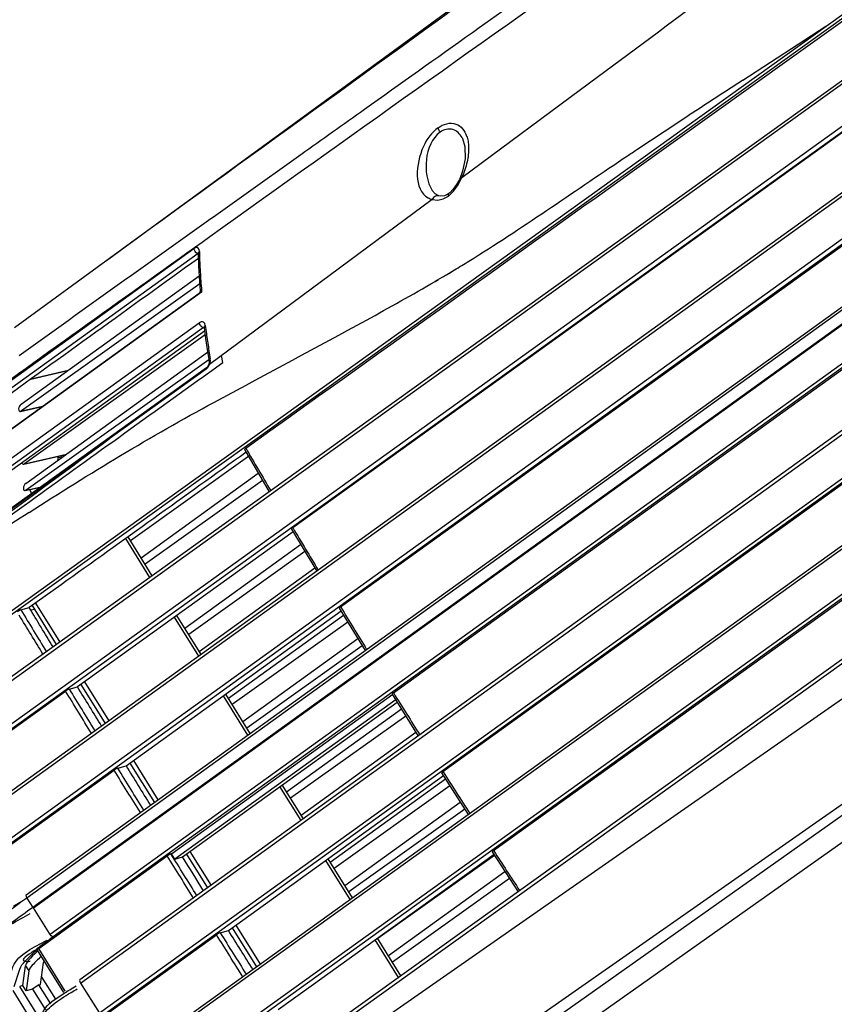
# Paper-space layout 'Sheet' of a CAD drawing. Header units: inches. Extents: x 0.2 to 10.8, y 0.2 to 8.3.
# Tile 5 of 256: x 0.594 to 1.052, y 1.477 to 2.03. Entities that reach past the tile are written whole.
import ezdxf

# ---------------------------------------------------------------- set-up
doc = ezdxf.new("R2010")
doc.units = ezdxf.units.IN
doc.header["$MEASUREMENT"] = 0
doc.layers.get('0').update_dxf_attribs({"lineweight": 5})
doc.layers.add('02___PRT_ALL_AXES', color=7, linetype='Continuous')

psp = doc.layouts.new('Sheet')

# ---------------------------------------------------------------- linework, layer by layer
at = {"color": 0, "linetype": 'ByBlock', "lineweight": -3}
for p, q in [((0.550617, 1.670175), (1.080989, 2.050596)), ((0.55195, 1.668947), (1.081928, 2.049088)), ((1.028059, 2.008946), (1.082607, 2.047995)), ((0.86524, 2.03459), (0.85239, 2.025458)), ((1.000779, 1.996133), (1.047382, 2.02649)), ((1.096934, 2.024969), (0.543085, 1.627507)), ((0.543416, 1.625698), (1.097677, 2.023775)), ((0.553766, 1.6088), (1.107941, 2.007279)), ((0.555652, 1.607313), (1.10928, 2.005127)), ((0.93853, 1.944853), (1.028061, 2.008946)), ((1.109559, 2.004677), (1.011859, 1.934467)), ((0.842659, 1.941392), (0.914497, 1.99462)), ((0.791796, 1.982388), (0.78789, 1.97961)), ((0.956418, 1.967251), (0.970389, 1.976399)), ((1.113369, 1.973779), (0.570426, 1.582947)), ((0.570724, 1.581171), (1.113478, 1.971945)), ((0.941119, 1.957142), (0.957106, 1.967703)), ((0.752143, 1.954187), (0.72005, 1.931351)), ((1.116774, 1.95023), (0.581165, 1.564309)), ((0.933488, 1.952053), (0.935803, 1.953599)), ((1.117532, 1.947791), (0.583038, 1.562827)), ((0.774491, 1.700031), (1.117706, 1.94724)), ((0.840266, 1.93679), (0.84266, 1.941392)), ((1.011859, 1.934467), (0.747602, 1.744564)), ((0.835117, 1.930997), (0.837839, 1.933502)), ((0.837839, 1.933502), (0.840266, 1.93679)), ((0.860501, 1.563098), (1.375098, 1.933037)), ((0.826059, 1.9291), (0.700738, 1.836243)), ((0.832184, 1.929403), (0.835117, 1.930997)), ((0.597692, 1.538173), (1.128166, 1.920521)), ((1.128941, 1.919063), (0.598006, 1.53636)), ((1.132281, 1.913693), (0.601335, 1.531007)), ((0.601843, 1.530886), (1.132489, 1.913358)), ((1.391202, 1.910748), (0.697492, 1.413147)), ((0.697992, 1.411224), (1.392283, 1.909241)), ((0.571098, 1.814396), (0.692027, 1.901506)), ((0.694412, 1.898658), (0.573486, 1.811552)), ((1.142813, 1.89894), (0.611153, 1.515907)), ((0.694357, 1.899032), (0.694411, 1.898599)), ((0.695066, 1.899806), (0.695099, 1.898629)), ((0.695067, 1.899807), (0.69511, 1.898621)), ((1.143996, 1.897488), (0.612854, 1.51458)), ((0.804218, 1.651787), (1.144393, 1.897002)), ((0.703012, 1.402013), (1.405428, 1.891599)), ((0.834087, 1.886794), (0.838521, 1.889484)), ((0.835344, 1.887543), (0.83853, 1.889454)), ((0.594801, 1.813982), (0.694963, 1.886206)), ((0.827686, 1.883064), (0.831651, 1.885413)), ((0.827695, 1.883029), (0.82956, 1.88412)), ((0.696306, 1.876956), (0.57252, 1.787749)), ((0.572692, 1.788283), (0.694881, 1.876324)), ((0.695239, 1.881695), (0.595028, 1.810192)), ((1.16555, 1.877767), (0.627903, 1.490369)), ((0.628236, 1.488526), (1.16704, 1.876698)), ((0.695297, 1.876777), (0.694879, 1.876322)), ((0.69501, 1.876411), (0.694881, 1.876324)), ((0.696306, 1.876956), (0.69501, 1.876411)), ((0.695406, 1.876987), (0.695297, 1.876777)), ((0.695529, 1.877792), (0.695414, 1.877005)), ((0.695531, 1.877794), (0.695558, 1.877715)), ((0.696281, 1.877867), (0.696358, 1.876967)), ((0.696287, 1.877855), (0.696355, 1.876961)), ((1.186604, 1.865783), (0.638821, 1.471579)), ((0.573997, 1.772679), (0.694969, 1.859782)), ((1.188635, 1.865056), (0.640528, 1.470257)), ((1.272414, 1.862275), (0.666765, 1.427108)), ((1.273959, 1.861116), (0.668477, 1.425789)), ((0.832076, 1.607469), (1.189367, 1.864794)), ((0.697348, 1.857067), (0.576378, 1.769951)), ((0.698002, 1.855085), (0.59765, 1.782803)), ((0.697348, 1.857067), (0.69771, 1.857273)), ((0.697348, 1.857067), (0.697696, 1.857147)), ((0.697597, 1.857412), (0.69771, 1.857132)), ((0.69771, 1.857132), (0.697755, 1.856895)), ((0.698407, 1.85817), (0.698567, 1.857002)), ((0.698409, 1.858171), (0.698561, 1.857008)), ((1.442046, 1.858492), (0.764597, 1.385056)), ((0.698297, 1.852918), (0.596805, 1.780501)), ((1.218586, 1.85111), (0.655498, 1.446107)), ((0.597467, 1.769446), (0.69973, 1.843185)), ((0.700415, 1.83895), (0.597694, 1.765656)), ((0.701082, 1.83733), (0.701239, 1.838445)), ((0.701239, 1.838445), (0.701181, 1.839539)), ((0.708279, 1.837425), (0.707547, 1.841288)), ((0.698849, 1.833684), (0.577587, 1.746536)), ((0.698997, 1.834365), (0.577741, 1.747183)), ((0.600278, 1.828095), (0.621065, 1.83292)), ((0.600494, 1.82825), (0.62128, 1.833075)), ((0.700194, 1.835169), (0.700738, 1.836244)), ((0.700708, 1.831985), (0.708279, 1.837425)), ((0.700738, 1.836244), (0.701082, 1.83733)), ((0.774181, 1.383299), (1.400079, 1.825962)), ((0.70323, 1.81499), (0.705697, 1.816319)), ((0.785461, 1.376197), (1.409126, 1.81728)), ((0.5945, 1.809939), (0.606668, 1.812764)), ((0.595028, 1.810192), (0.5945, 1.809939)), ((0.595028, 1.810192), (0.606934, 1.812955)), ((0.655782, 1.444615), (1.146143, 1.797195)), ((0.720377, 1.788448), (0.734342, 1.76476)), ((0.721305, 1.788993), (0.721166, 1.789229)), ((0.59765, 1.782803), (0.581439, 1.771126)), ((0.596277, 1.780249), (0.620125, 1.785784)), ((0.596805, 1.780501), (0.62039, 1.785975)), ((0.615698, 1.783935), (0.618445, 1.784573)), ((0.723526, 1.785065), (0.656323, 1.737171)), ((0.596805, 1.780501), (0.596277, 1.780249)), ((0.662267, 1.727619), (0.728172, 1.775199)), ((0.730583, 1.771111), (0.664506, 1.724019)), ((0.597165, 1.765403), (0.605902, 1.767431)), ((0.597694, 1.765656), (0.597165, 1.765403)), ((0.597694, 1.765656), (0.606168, 1.767623)), ((0.569123, 1.73741), (0.596542, 1.75712)), ((0.746827, 1.743791), (0.761038, 1.720157)), ((0.747738, 1.744336), (0.747602, 1.744564)), ((0.747882, 1.742322), (0.626528, 1.655114)), ((0.66723, 1.716597), (0.653623, 1.738466)), ((0.668539, 1.717537), (0.654934, 1.739405)), ((0.686816, 1.688162), (0.751974, 1.735203)), ((0.754416, 1.731143), (0.689056, 1.684563)), ((0.694999, 1.67501), (0.759975, 1.721919)), ((0.617369, 1.712511), (0.599374, 1.699628)), ((0.594704, 1.698348), (0.599374, 1.699628)), ((0.600946, 1.700753), (0.614591, 1.678822)), ((0.602894, 1.702148), (0.616538, 1.680219)), ((0.773723, 1.699263), (0.78827, 1.675535)), ((0.774484, 1.700027), (0.774617, 1.69981)), ((0.60229, 1.698593), (0.600286, 1.698128)), ((0.653844, 1.610682), (0.774784, 1.697792)), ((0.694718, 1.672417), (0.681089, 1.694323)), ((0.696027, 1.673359), (0.682398, 1.695264)), ((0.711366, 1.648706), (0.776071, 1.69542)), ((0.778539, 1.691383), (0.713605, 1.645107)), ((0.719549, 1.635554), (0.784166, 1.682204)), ((0.786645, 1.678176), (0.721788, 1.631954)), ((0.621859, 1.653853), (0.626528, 1.655114)), ((0.628472, 1.656511), (0.642129, 1.634562)), ((0.630419, 1.65791), (0.644074, 1.635962)), ((0.547186, 1.600538), (0.619807, 1.652726)), ((0.679424, 1.561313), (0.803923, 1.651057)), ((0.722343, 1.628018), (0.708593, 1.650117)), ((0.723651, 1.62896), (0.709901, 1.651059)), ((0.803454, 1.651021), (0.81819, 1.627472)), ((0.804348, 1.651579), (0.804218, 1.651787)), ((0.805795, 1.648049), (0.681294, 1.558307)), ((0.685583, 1.559483), (0.806283, 1.646484)), ((0.744099, 1.596097), (0.808647, 1.642698)), ((0.811154, 1.638691), (0.746338, 1.592497)), ((0.752282, 1.582945), (0.81687, 1.629574)), ((0.649181, 1.609423), (0.653844, 1.610682)), ((0.656014, 1.612246), (0.669775, 1.590128)), ((0.657959, 1.613646), (0.67172, 1.59153)), ((0.57474, 1.556156), (0.647121, 1.608291)), ((0.711423, 1.518128), (0.832369, 1.60523)), ((0.83131, 1.606701), (0.84624, 1.583283)), ((0.832204, 1.607269), (0.832076, 1.607469)), ((0.753554, 1.5809), (0.741708, 1.599938)), ((0.768648, 1.55664), (0.83341, 1.603395)), ((0.752245, 1.579958), (0.7404, 1.598995)), ((0.835945, 1.599406), (0.770887, 1.553041)), ((0.776831, 1.543488), (0.841726, 1.590339)), ((0.844273, 1.586357), (0.779071, 1.539889)), ((0.679424, 1.561313), (0.679061, 1.561215)), ((0.681294, 1.558307), (0.679424, 1.561313)), ((0.687833, 1.561105), (0.699672, 1.542078)), ((0.689778, 1.562506), (0.701616, 1.543479)), ((0.860783, 1.560855), (0.757929, 1.486916)), ((0.859727, 1.562323), (0.874262, 1.539945)), ((0.860626, 1.562906), (0.860502, 1.563098)), ((0.6047, 1.507965), (0.676997, 1.560081)), ((0.681294, 1.558307), (0.685583, 1.559483)), ((0.779873, 1.535554), (0.76618, 1.557562)), ((0.781182, 1.536495), (0.767488, 1.558504)), ((0.861021, 1.560325), (0.795437, 1.513585)), ((0.80138, 1.504032), (0.866866, 1.551309)), ((0.869443, 1.547343), (0.80362, 1.500433)), ((0.598012, 1.536361), (0.601335, 1.531007)), ((0.611153, 1.515907), (0.601843, 1.530886)), ((0.706761, 1.516868), (0.711423, 1.518128)), ((0.713599, 1.519694), (0.727269, 1.497723)), ((0.715544, 1.521095), (0.729215, 1.499122)), ((0.632315, 1.463606), (0.704701, 1.515736)), ((0.807111, 1.491777), (0.794001, 1.512847)), ((0.808421, 1.492717), (0.79531, 1.513788)), ((0.603863, 1.507057), (0.603238, 1.506912)), ((0.603849, 1.507113), (0.618689, 1.483267)), ((0.619599, 1.484025), (0.604699, 1.507965)), ((0.605739, 1.4878), (0.607414, 1.500238)), ((0.607414, 1.500238), (0.607707, 1.500913)), ((0.590979, 1.486682), (0.59411, 1.496443)), ((0.595823, 1.48715), (0.597293, 1.498369)), ((0.597293, 1.498369), (0.599143, 1.495396)), ((0.599143, 1.495396), (0.59764, 1.48423)), ((0.614298, 1.479571), (0.606351, 1.492344)), ((0.590144, 1.484328), (0.605033, 1.460397)), ((0.595823, 1.48715), (0.594019, 1.486732)), ((0.606017, 1.467448), (0.594019, 1.486732)), ((0.59764, 1.48423), (0.595823, 1.48715)), ((0.601305, 1.48508), (0.59764, 1.48423)), ((0.604789, 1.487579), (0.601305, 1.48508)), ((0.601305, 1.48508), (0.608507, 1.473506)), ((0.604789, 1.487579), (0.605739, 1.4878)), ((0.61152, 1.476878), (0.604789, 1.487579)), ((0.628236, 1.488514), (0.638831, 1.471582)), ((0.757929, 1.486916), (0.739438, 1.473623))]:
    psp.add_line(p, q, dxfattribs=at)
for points in [[(1.010805, 2.163398), (0.756235, 1.977335), (0.591111, 1.856852)], [(0.842798, 1.96393), (0.843079, 1.96343), (0.844442, 1.958803)], [(0.844442, 1.958803), (0.844505, 1.95192), (0.843059, 1.944925), (0.841638, 1.941139)], [(0.841638, 1.941138), (0.84127, 1.940339), (0.83968, 1.937394), (0.837864, 1.934845), (0.835838, 1.932818), (0.835371, 1.932459)], [(0.829709, 1.931083), (0.82765, 1.932181), (0.826013, 1.934118)], [(0.835372, 1.93246), (0.834887, 1.932127), (0.832944, 1.931195), (0.83086, 1.930907), (0.829673, 1.931092)], [(0.826059, 1.9291), (0.829179, 1.928746), (0.832184, 1.929403)], [(0.695067, 1.899807), (0.694887, 1.90091), (0.694464, 1.901636), (0.693885, 1.902003), (0.692946, 1.901954), (0.692024, 1.901509)], [(0.694505, 1.89898), (0.69437, 1.899081), (0.694357, 1.899032)], [(0.694411, 1.898595), (0.694663, 1.891498), (0.695151, 1.882877), (0.695531, 1.877794)], [(0.695558, 1.877715), (0.695616, 1.877654), (0.695693, 1.877579), (0.695781, 1.877496), (0.695875, 1.877409), (0.696067, 1.877234)], [(0.696067, 1.877234), (0.696163, 1.877149), (0.696253, 1.877066), (0.696212, 1.877005)], [(0.698407, 1.85817), (0.698088, 1.859277), (0.697479, 1.860026), (0.696769, 1.860331), (0.696002, 1.860271), (0.69497, 1.85978)], [(0.697756, 1.856889), (0.698557, 1.851), (0.699647, 1.843695), (0.700529, 1.838244)], [(0.700529, 1.838245), (0.700558, 1.837535), (0.700345, 1.836429), (0.700205, 1.836043)], [(0.69885, 1.833684), (0.699594, 1.834362), (0.700194, 1.835169)], [(0.700205, 1.836043), (0.699983, 1.83557), (0.699531, 1.834883), (0.698998, 1.834365)], [(0.721166, 1.789229), (0.720606, 1.788782), (0.720373, 1.788491), (0.720379, 1.788449)], [(0.747602, 1.744564), (0.747049, 1.744121), (0.746822, 1.743833), (0.746828, 1.743791)], [(0.774491, 1.700031), (0.773942, 1.699591), (0.773719, 1.699305), (0.773725, 1.699264)], [(0.594704, 1.698348), (0.594147, 1.698121), (0.593409, 1.697716), (0.592666, 1.697229)], [(0.621859, 1.653853), (0.621298, 1.653625), (0.620553, 1.653216), (0.619807, 1.652726)], [(0.804218, 1.651787), (0.803671, 1.651348), (0.803449, 1.651063), (0.803455, 1.651022)], [(0.649181, 1.609423), (0.648617, 1.609194), (0.647869, 1.608783), (0.647121, 1.608291)], [(0.832076, 1.607469), (0.831528, 1.607029), (0.831304, 1.606743), (0.831311, 1.606701)], [(0.67906, 1.561215), (0.678495, 1.560985), (0.677746, 1.560574), (0.676997, 1.560081)], [(0.860501, 1.563098), (0.859949, 1.562655), (0.859722, 1.562367), (0.859729, 1.562324)], [(0.597692, 1.538173), (0.597539, 1.537925), (0.597594, 1.537253), (0.598006, 1.53636)], [(0.706761, 1.516868), (0.706197, 1.516639), (0.705449, 1.516228), (0.704701, 1.515736)], [(0.612854, 1.51458), (0.612361, 1.514684), (0.611743, 1.515158), (0.611153, 1.515907)], [(0.6047, 1.507965), (0.604076, 1.507462), (0.603842, 1.507146), (0.60385, 1.507113)], [(0.627897, 1.490364), (0.627745, 1.490098), (0.627816, 1.489412), (0.628236, 1.488526)]]:
    psp.add_lwpolyline(points, dxfattribs=at)
for centre, radius, start, end in [((-36.084848, 51.840258), 62.076881, 306.58570483, 306.74402321), ((36.064168, -47.576132), 60.8214, 125.28200958, 125.5510364), ((7.324048, -7.774588), 11.63833, 122.9095321, 123.0879217), ((24.136428, -31.017022), 40.421802, 125.4013723, 125.6214454), ((-15.903807, 24.188577), 27.84484, 306.294526, 306.4630045), ((5.733892, 4.725942), 5.809621, 210.3666682, 210.6368967), ((2.63607, -1.408285), 3.76072, 122.792012, 123.52974), ((5.855162, 4.798185), 5.950779, 210.8761943, 211.1408567), ((5.942955, 4.851542), 6.053515, 211.3754843, 211.638156), ((6.07786, 4.935689), 6.212513, 211.9128216, 212.16838), ((6.017605, 4.898119), 6.141505, 212.4007398, 212.6592639), ((6.000253, 4.887023), 6.120908, 212.8932696, 213.1425723)]:
    psp.add_arc(centre, radius, start, end, dxfattribs=at)
for centre, major_axis, ratio, start_param, end_param in [((0.594919, 1.81209), (0.000938, 0.002114), 0.5511272, 0.7564112, 3.5350513), ((0.596696, 1.782399), (0.000938, 0.002114), 0.5511272, -3.8123309, -2.748134), ((0.597585, 1.767554), (0.000938, 0.002114), 0.5511272, 0.7564112, 3.5350513), ((0.629879, 1.517896), (0.032457, 0.020281), 0.1505421, 2.3882728, 3.0182709)]:
    psp.add_ellipse(centre, major_axis=major_axis, ratio=ratio, start_param=start_param, end_param=end_param, dxfattribs=at)
for points in [[(0.865714, 2.056183), (0.790244, 2.001338), (0.714485, 1.946889), (0.639126, 1.891891)], [(0.85239, 2.025458), (0.832191, 2.011103), (0.811992, 1.996747), (0.791796, 1.982388)], [(0.78789, 1.97961), (0.775973, 1.971137), (0.764058, 1.962663), (0.752143, 1.954187)], [(0.830408, 1.966868), (0.821556, 1.960313), (0.820213, 1.943482), (0.826013, 1.934119)], [(0.84664, 1.894411), (0.876179, 1.912706), (0.904595, 1.932756), (0.933487, 1.952058)], [(0.721166, 1.789229), (0.79362, 1.841103), (0.866073, 1.89298), (0.93853, 1.944853)], [(0.700911, 1.908029), (0.65496, 1.875202), (0.609046, 1.842325), (0.56316, 1.809409)], [(0.694505, 1.895944), (0.656044, 1.868249), (0.617582, 1.840555), (0.579121, 1.81286)], [(0.788977, 1.86125), (0.801954, 1.868381), (0.814907, 1.875563), (0.827695, 1.883029)], [(0.705697, 1.816319), (0.73347, 1.831271), (0.761333, 1.846059), (0.788977, 1.86125)], [(0.646335, 1.792914), (0.664458, 1.805938), (0.682581, 1.818965), (0.700707, 1.831986)], [(0.599298, 1.753134), (0.633206, 1.774942), (0.667747, 1.79585), (0.70323, 1.81499)], [(0.596542, 1.75712), (0.613138, 1.769053), (0.629735, 1.780985), (0.646335, 1.792914)], [(0.721415, 1.786999), (0.686732, 1.76217), (0.652051, 1.737341), (0.617369, 1.712511)], [(0.612816, 1.677548), (0.608328, 1.684904), (0.603848, 1.692264), (0.599374, 1.699628)], [(0.607131, 1.673467), (0.602657, 1.680801), (0.59819, 1.688138), (0.593729, 1.69548)], [(0.594704, 1.698348), (0.599472, 1.690505), (0.604248, 1.682666), (0.60903, 1.674831)], [(0.640054, 1.633069), (0.635539, 1.640413), (0.63103, 1.647761), (0.626528, 1.655114)], [(0.634377, 1.628981), (0.629513, 1.636891), (0.624656, 1.644806), (0.619807, 1.652726)], [(0.621859, 1.653853), (0.62666, 1.646015), (0.631469, 1.638183), (0.636284, 1.630354)], [(0.653844, 1.610683), (0.658404, 1.603292), (0.662972, 1.595906), (0.667546, 1.588524)], [(0.661874, 1.584434), (0.656949, 1.592381), (0.652032, 1.600334), (0.647121, 1.608291)], [(0.663785, 1.585812), (0.65891, 1.593678), (0.654042, 1.601548), (0.649181, 1.609423)], [(0.693683, 1.537764), (0.688802, 1.545576), (0.683928, 1.553393), (0.67906, 1.561215)], [(0.691773, 1.536387), (0.686841, 1.54428), (0.681915, 1.552178), (0.676998, 1.56008)], [(0.69744, 1.54047), (0.693482, 1.546805), (0.68953, 1.553142), (0.685583, 1.559483)], [(0.601335, 1.531007), (0.595444, 1.526761), (0.578185, 1.515015), (0.585348, 1.516206)], [(0.706761, 1.516868), (0.711643, 1.509081), (0.716531, 1.501299), (0.721427, 1.493521)], [(0.725184, 1.496224), (0.720591, 1.503521), (0.716003, 1.510822), (0.711423, 1.518128)], [(0.719522, 1.492151), (0.714574, 1.500008), (0.709634, 1.50787), (0.704701, 1.515736)]]:
    psp.add_open_spline(points, degree=3, dxfattribs=at)
for points, knots in [([(0.829388, 1.969381), (0.832076, 1.971454), (0.839765, 1.973673), (0.844368, 1.967564), (0.845379, 1.964725)], [0, 0, 0, 0, 0.5297537, 1, 1, 1, 1]), ([(0.829386, 1.969382), (0.825765, 1.966701), (0.817353, 1.955927), (0.815257, 1.93447), (0.82378, 1.929989)], [0, 0, 0, 0, 0.3187373, 1, 1, 1, 1]), ([(0.830407, 1.966869), (0.830133, 1.9673), (0.829702, 1.968105), (0.82943, 1.968986), (0.829386, 1.969382)], [0, 0, 0, 0, 0.561715, 1, 1, 1, 1]), ([(0.842764, 1.963983), (0.841579, 1.965889), (0.837926, 1.969815), (0.8324, 1.968343), (0.830408, 1.966868)], [0, 0, 0, 0, 0.4751379, 1, 1, 1, 1]), ([(0.845379, 1.964725), (0.845722, 1.963763), (0.84624, 1.961693), (0.846435, 1.959573), (0.846469, 1.958474)], [0, 0, 0, 0, 0.4815207, 1, 1, 1, 1]), ([(0.846469, 1.958474), (0.846553, 1.955696), (0.845844, 1.949799), (0.843929, 1.94421), (0.842659, 1.941392)], [0, 0, 0, 0, 0.4733945, 1, 1, 1, 1]), ([(0.935801, 1.953603), (0.936687, 1.954193), (0.938459, 1.955374), (0.940232, 1.956553), (0.941119, 1.957142)], [0, 0, 0, 0, 0.5000442, 1, 1, 1, 1]), ([(0.841639, 1.94114), (0.841694, 1.94126), (0.842074, 1.941437), (0.84243, 1.941412), (0.84266, 1.941392)], [0, 0, 0, 0, 0.3646476, 1, 1, 1, 1]), ([(0.835371, 1.932459), (0.835203, 1.932337), (0.834973, 1.931813), (0.835052, 1.931297), (0.835117, 1.930997)], [0, 0, 0, 0, 0.4035841, 1, 1, 1, 1]), ([(0.82378, 1.929989), (0.824139, 1.929801), (0.824884, 1.929462), (0.825661, 1.929207), (0.826059, 1.9291)], [0, 0, 0, 0, 0.4956153, 1, 1, 1, 1]), ([(0.829673, 1.931092), (0.829065, 1.931242), (0.827493, 1.931001), (0.826449, 1.92983), (0.826059, 1.9291)], [0, 0, 0, 0, 0.4305994, 1, 1, 1, 1]), ([(0.693172, 1.899307), (0.692891, 1.89959), (0.692393, 1.90026), (0.692027, 1.901068), (0.692024, 1.901508)], [0, 0, 0, 0, 0.4761026, 1, 1, 1, 1]), ([(0.693866, 1.898772), (0.693737, 1.898839), (0.693494, 1.899004), (0.693276, 1.899202), (0.693172, 1.899307)], [0, 0, 0, 0, 0.49508, 1, 1, 1, 1]), ([(0.694413, 1.898658), (0.694331, 1.898638), (0.694134, 1.898651), (0.693959, 1.898725), (0.693866, 1.898772)], [0, 0, 0, 0, 0.4483415, 1, 1, 1, 1]), ([(0.694466, 1.898988), (0.694446, 1.898924), (0.694416, 1.898794), (0.69441, 1.898661), (0.694412, 1.898595)], [0, 0, 0, 0, 0.5026112, 1, 1, 1, 1]), ([(0.695067, 1.899807), (0.694929, 1.899706), (0.694682, 1.89946), (0.694517, 1.899151), (0.694466, 1.898988)], [0, 0, 0, 0, 0.499834, 1, 1, 1, 1]), ([(0.695099, 1.898629), (0.695198, 1.89521), (0.695497, 1.888283), (0.695986, 1.881366), (0.696281, 1.877867)], [0, 0, 0, 0, 0.4934418, 1, 1, 1, 1]), ([(0.83853, 1.889454), (0.839885, 1.890271), (0.842594, 1.891915), (0.845292, 1.893576), (0.84664, 1.894411)], [0, 0, 0, 0, 0.4996226, 1, 1, 1, 1]), ([(0.831666, 1.88536), (0.83207, 1.885598), (0.832877, 1.886075), (0.833684, 1.886554), (0.834087, 1.886794)], [0, 0, 0, 0, 0.499895, 1, 1, 1, 1]), ([(0.695558, 1.877715), (0.695558, 1.877595), (0.695533, 1.877352), (0.695461, 1.877118), (0.695414, 1.877005)], [0, 0, 0, 0, 0.493085, 1, 1, 1, 1]), ([(0.696173, 1.857653), (0.695897, 1.85792), (0.695389, 1.858571), (0.695019, 1.859344), (0.69497, 1.859781)], [0, 0, 0, 0, 0.4667772, 1, 1, 1, 1]), ([(0.696833, 1.857167), (0.696711, 1.857226), (0.69648, 1.857376), (0.696273, 1.857557), (0.696173, 1.857653)], [0, 0, 0, 0, 0.4926197, 1, 1, 1, 1]), ([(0.697349, 1.857067), (0.697262, 1.857049), (0.697078, 1.857059), (0.696913, 1.857128), (0.696833, 1.857167)], [0, 0, 0, 0, 0.499407, 1, 1, 1, 1]), ([(0.698407, 1.85817), (0.6982, 1.858019), (0.697852, 1.857645), (0.697724, 1.857128), (0.697758, 1.856892)], [0, 0, 0, 0, 0.5183325, 1, 1, 1, 1]), ([(0.698561, 1.857008), (0.698944, 1.854115), (0.699768, 1.848284), (0.70069, 1.842468), (0.70118, 1.839538)], [0, 0, 0, 0, 0.4956168, 1, 1, 1, 1]), ([(0.700532, 1.838246), (0.700489, 1.83848), (0.700613, 1.83901), (0.700969, 1.839385), (0.701181, 1.839539)], [0, 0, 0, 0, 0.4759498, 1, 1, 1, 1]), ([(0.69885, 1.833684), (0.698826, 1.833821), (0.698809, 1.834064), (0.69892, 1.8343), (0.698999, 1.834362)], [0, 0, 0, 0, 0.5809914, 1, 1, 1, 1]), ([(0.700738, 1.836244), (0.70062, 1.836244), (0.700425, 1.836234), (0.700235, 1.836116), (0.700206, 1.836043)], [0, 0, 0, 0, 0.6011825, 1, 1, 1, 1]), ([(0.600709, 1.763701), (0.60053, 1.764089), (0.600205, 1.764853), (0.599929, 1.765637), (0.599811, 1.766021)], [0, 0, 0, 0, 0.5151255, 1, 1, 1, 1]), ([(0.598012, 1.536361), (0.596545, 1.535304), (0.593597, 1.53317), (0.590674, 1.531002), (0.589216, 1.529893)], [0, 0, 0, 0, 0.4968914, 1, 1, 1, 1]), ([(0.59058, 1.531837), (0.591359, 1.532331), (0.593001, 1.533357), (0.594654, 1.534364), (0.595522, 1.534888)], [0, 0, 0, 0, 0.4763447, 1, 1, 1, 1]), ([(0.580221, 1.510434), (0.580331, 1.511253), (0.583255, 1.519832), (0.592992, 1.52369), (0.600004, 1.52766)], [0, 0, 0, 0, 0.0930145, 1, 1, 1, 1]), ([(0.589561, 1.495425), (0.589669, 1.496243), (0.592508, 1.504853), (0.602307, 1.508709), (0.609322, 1.512682)], [0, 0, 0, 0, 0.0928728, 1, 1, 1, 1]), ([(0.612854, 1.51458), (0.611166, 1.513363), (0.607806, 1.510929), (0.604483, 1.508442), (0.602851, 1.507174)], [0, 0, 0, 0, 0.5017388, 1, 1, 1, 1]), ([(0.59411, 1.496443), (0.594654, 1.498107), (0.597767, 1.501797), (0.601057, 1.504996), (0.603238, 1.506912)], [0, 0, 0, 0, 0.3762016, 1, 1, 1, 1]), ([(0.602851, 1.507174), (0.600507, 1.505352), (0.592308, 1.501274), (0.598745, 1.500467), (0.599916, 1.500864)], [0, 0, 0, 0, 0.7059942, 1, 1, 1, 1]), ([(0.605988, 1.503442), (0.604264, 1.50194), (0.601839, 1.499529), (0.599311, 1.496646), (0.599143, 1.495396)], [0, 0, 0, 0, 0.6444725, 1, 1, 1, 1]), ([(0.619036, 1.482876), (0.620062, 1.483543), (0.622278, 1.484951), (0.624516, 1.486322), (0.625714, 1.487046)], [0, 0, 0, 0, 0.466556, 1, 1, 1, 1]), ([(0.620069, 1.481556), (0.621046, 1.482169), (0.623136, 1.483441), (0.625254, 1.484667), (0.626381, 1.485305)], [0, 0, 0, 0, 0.4710256, 1, 1, 1, 1]), ([(0.606288, 1.469387), (0.606556, 1.471308), (0.609506, 1.477321), (0.615341, 1.480471), (0.619036, 1.482876)], [0, 0, 0, 0, 0.3056496, 1, 1, 1, 1]), ([(0.607176, 1.470253), (0.607964, 1.471967), (0.612015, 1.476306), (0.616788, 1.479496), (0.620069, 1.481556)], [0, 0, 0, 0, 0.3275147, 1, 1, 1, 1])]:
    psp.add_open_spline(points, degree=3, knots=knots, dxfattribs=at)
at = {"layer": '02___PRT_ALL_AXES', "color": 0, "linetype": 'ByBlock', "lineweight": -3}
psp.add_open_spline([(0.615564, 1.782589), (0.615585, 1.782959), (0.61563, 1.783697), (0.615681, 1.784434), (0.615708, 1.784802)], degree=3, knots=[0, 0, 0, 0, 0.5018156, 1, 1, 1, 1], dxfattribs=at)

doc.saveas('drawing.dxf')
